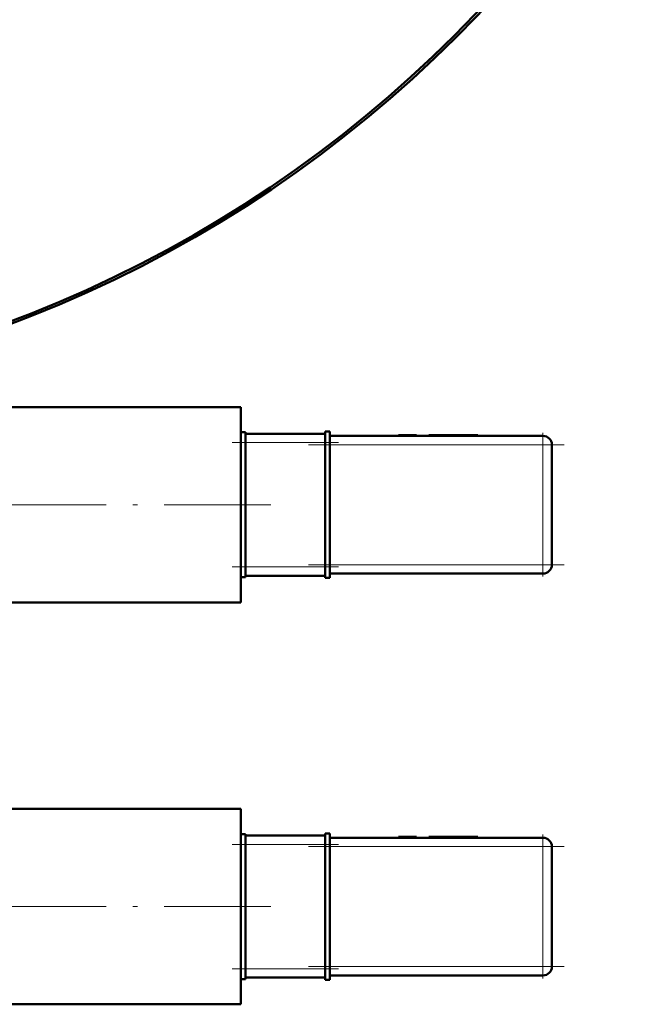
# Model space of a CAD drawing. Extents: x -1358 to 1757, y -1506 to 612.
# Tile 23 of 86: x 187 to 258, y -928 to -817. Entities that reach past the tile are written whole.
import ezdxf

# ---------------------------------------------------------------- set-up
doc = ezdxf.new("R2010")
doc.units = 0
doc.linetypes.add('DASHDOT', pattern=[18.5, 12, -3, 0.5, -3])

msp = doc.modelspace()

# ---------------------------------------------------------------- linework, layer by layer
at = {"color": 7, "lineweight": 50}
for p, q in [((178.79, -860.55), (211.79, -860.55)), ((211.79, -863.46), (211.79, -860.55)), ((211.79, -863.38), (212.29, -863.38)), ((211.79, -864.14), (211.79, -863.46)), ((212.29, -864.55), (212.29, -863.38)), ((221.29, -863.55), (212.29, -863.55)), ((221.29, -863.32), (221.29, -864.55)), ((221.79, -863.32), (221.29, -863.32)), ((221.79, -864.55), (221.79, -863.32)), ((211.79, -871.55), (211.79, -864.14)), ((212.29, -864.55), (212.29, -878.55)), ((221.29, -878.55), (221.29, -864.55)), ((245.79, -863.8), (221.79, -863.8)), ((221.79, -864.55), (221.79, -878.55)), ((229.61, -863.7), (229.51, -863.7)), ((229.51, -863.8), (229.51, -863.7)), ((229.51, -863.8), (229.51, -863.7)), ((229.57, -863.7), (231.5, -863.7)), ((229.57, -863.8), (229.57, -863.7)), ((231.5, -863.8), (231.5, -863.7)), ((231.56, -863.7), (231.51, -863.7)), ((231.51, -863.8), (231.51, -863.7)), ((231.56, -863.8), (231.56, -863.7)), ((233.88, -863.7), (232.93, -863.7)), ((232.93, -863.8), (232.93, -863.7)), ((233.51, -863.7), (233.11, -863.7)), ((233.51, -863.7), (234.2, -863.7)), ((233.88, -863.7), (234.78, -863.7)), ((233.88, -863.8), (233.88, -863.7)), ((234.2, -863.7), (236.75, -863.7)), ((237.72, -863.7), (234.78, -863.7)), ((234.78, -863.8), (234.78, -863.7)), ((235.99, -863.7), (237.22, -863.7)), ((237.22, -863.7), (238.46, -863.7)), ((237.72, -863.8), (237.72, -863.7)), ((238.46, -863.8), (238.46, -863.7)), ((246.79, -878.3), (246.79, -864.8)), ((211.79, -878.96), (211.79, -871.55)), ((246.79, -871.54), (246.8, -871.55)), ((246.8, -871.55), (246.79, -871.56)), ((211.79, -879.64), (211.79, -878.96)), ((212.29, -879.72), (212.29, -878.55)), ((221.29, -878.55), (221.29, -879.78)), ((221.79, -879.78), (221.79, -878.55)), ((211.79, -882.55), (211.79, -879.64)), ((211.79, -879.72), (212.29, -879.72)), ((212.29, -879.55), (221.29, -879.55)), ((221.79, -879.78), (221.29, -879.78)), ((221.79, -879.3), (245.79, -879.3)), ((178.79, -882.55), (211.79, -882.55)), ((178.79, -905.8), (211.79, -905.8)), ((211.79, -908.71), (211.79, -905.8)), ((211.79, -908.63), (212.29, -908.63)), ((211.79, -909.39), (211.79, -908.71)), ((212.29, -909.8), (212.29, -908.63)), ((221.29, -908.8), (212.29, -908.8)), ((221.29, -908.57), (221.29, -909.8)), ((221.79, -908.57), (221.29, -908.57)), ((221.79, -909.8), (221.79, -908.57)), ((245.79, -909.05), (221.79, -909.05)), ((229.61, -908.95), (229.51, -908.95)), ((229.51, -909.05), (229.51, -908.95)), ((229.51, -909.05), (229.51, -908.95)), ((229.57, -908.95), (231.5, -908.95)), ((229.57, -909.05), (229.57, -908.95)), ((231.5, -909.05), (231.5, -908.95)), ((231.56, -908.95), (231.51, -908.95)), ((231.51, -909.05), (231.51, -908.95)), ((231.56, -909.05), (231.56, -908.95)), ((233.88, -908.95), (232.93, -908.95)), ((232.93, -909.05), (232.93, -908.95)), ((233.51, -908.95), (233.11, -908.95)), ((233.51, -908.95), (234.2, -908.95)), ((233.88, -908.95), (234.78, -908.95)), ((233.88, -909.05), (233.88, -908.95)), ((234.2, -908.95), (236.75, -908.95)), ((237.72, -908.95), (234.78, -908.95)), ((234.78, -909.05), (234.78, -908.95)), ((235.99, -908.95), (237.22, -908.95)), ((237.22, -908.95), (238.46, -908.95)), ((237.72, -909.05), (237.72, -908.95)), ((238.46, -909.05), (238.46, -908.95)), ((211.79, -916.8), (211.79, -909.39)), ((212.29, -909.8), (212.29, -923.8)), ((221.29, -923.8), (221.29, -909.8)), ((221.79, -909.8), (221.79, -923.8)), ((246.79, -923.55), (246.79, -910.05)), ((211.79, -924.21), (211.79, -916.8)), ((246.79, -916.79), (246.8, -916.8)), ((246.8, -916.8), (246.79, -916.81)), ((211.79, -924.89), (211.79, -924.21)), ((212.29, -924.97), (212.29, -923.8)), ((221.29, -923.8), (221.29, -925.03)), ((221.79, -925.03), (221.79, -923.8)), ((221.79, -924.55), (245.79, -924.55)), ((211.79, -927.8), (211.79, -924.89)), ((211.79, -924.97), (212.29, -924.97)), ((212.29, -924.8), (221.29, -924.8)), ((221.79, -925.03), (221.29, -925.03)), ((178.79, -927.8), (211.79, -927.8))]:
    msp.add_line(p, q, dxfattribs=at)
at = {"color": 7, "linetype": 'DASHDOT', "lineweight": 18, "ltscale": 0.405016}
for p, q in [((245.79, -863.45), (245.79, -879.65)), ((245.79, -908.7), (245.79, -924.9))]:
    msp.add_line(p, q, dxfattribs=at)
at = {"color": 7, "linetype": 'DASHDOT', "lineweight": 18, "ltscale": 0.3}
for p, q in [((210.79, -864.55), (222.79, -864.55)), ((210.79, -878.55), (222.79, -878.55)), ((210.79, -909.8), (222.79, -909.8)), ((210.79, -923.8), (222.79, -923.8))]:
    msp.add_line(p, q, dxfattribs=at)
at = {"color": 7, "lineweight": 18}
for p, q in [((211.79, -864.55), (212.29, -864.55)), ((212.29, -864.55), (221.29, -864.55)), ((221.79, -864.55), (221.29, -864.55)), ((245.79, -864.09), (245.79, -863.8)), ((245.79, -864.8), (245.79, -864.09)), ((221.79, -864.8), (245.79, -864.8)), ((246.5, -864.8), (245.79, -864.8)), ((245.79, -864.8), (245.79, -878.3)), ((246.79, -864.8), (246.5, -864.8)), ((211.79, -878.55), (212.29, -878.55)), ((221.29, -878.55), (212.29, -878.55)), ((221.79, -878.55), (221.29, -878.55)), ((245.79, -878.3), (221.79, -878.3)), ((245.79, -878.3), (246.5, -878.3)), ((245.79, -879.01), (245.79, -878.3)), ((245.79, -879.3), (245.79, -879.01)), ((246.5, -878.3), (246.79, -878.3)), ((245.79, -909.34), (245.79, -909.05)), ((211.79, -909.8), (212.29, -909.8)), ((212.29, -909.8), (221.29, -909.8)), ((221.79, -909.8), (221.29, -909.8)), ((221.79, -910.05), (245.79, -910.05)), ((245.79, -910.05), (245.79, -909.34)), ((246.5, -910.05), (245.79, -910.05)), ((245.79, -910.05), (245.79, -923.55)), ((246.79, -910.05), (246.5, -910.05)), ((211.79, -923.8), (212.29, -923.8)), ((221.29, -923.8), (212.29, -923.8)), ((221.79, -923.8), (221.29, -923.8)), ((245.79, -923.55), (221.79, -923.55)), ((245.79, -923.55), (246.5, -923.55)), ((245.79, -924.26), (245.79, -923.55)), ((245.79, -924.55), (245.79, -924.26)), ((246.5, -923.55), (246.79, -923.55))]:
    msp.add_line(p, q, dxfattribs=at)
at = {"color": 7, "linetype": 'DASHDOT', "lineweight": 18, "ltscale": 0.003}
for p, q in [((230.53, -863.81), (230.53, -863.69)), ((230.53, -863.81), (230.53, -863.69)), ((236.22, -863.81), (236.22, -863.69)), ((230.53, -909.06), (230.53, -908.94)), ((230.53, -909.06), (230.53, -908.94)), ((236.22, -909.06), (236.22, -908.94))]:
    msp.add_line(p, q, dxfattribs=at)
at = {"color": 7, "linetype": 'DASHDOT', "lineweight": 18}
for p, q in [((219.39, -864.8), (248.19, -864.8)), ((215.14, -871.55), (174.99, -871.55)), ((219.39, -878.3), (248.19, -878.3)), ((219.39, -910.05), (248.19, -910.05)), ((215.14, -916.8), (174.99, -916.8)), ((219.39, -923.55), (248.19, -923.55))]:
    msp.add_line(p, q, dxfattribs=at)
at = {"color": 7, "lineweight": 50}
msp.add_circle((136.79, -719.75), 140, dxfattribs=at)
for centre, radius, start, end in [((136.79, -719.75), 140.27, 270, 90), ((245.79, -864.8), 1, 0, 90), ((245.79, -878.3), 1, 270, 360), ((245.79, -910.05), 1, 0, 90), ((245.79, -923.55), 1, 270, 360)]:
    msp.add_arc(centre, radius, start, end, dxfattribs=at)

doc.saveas('drawing.dxf')
